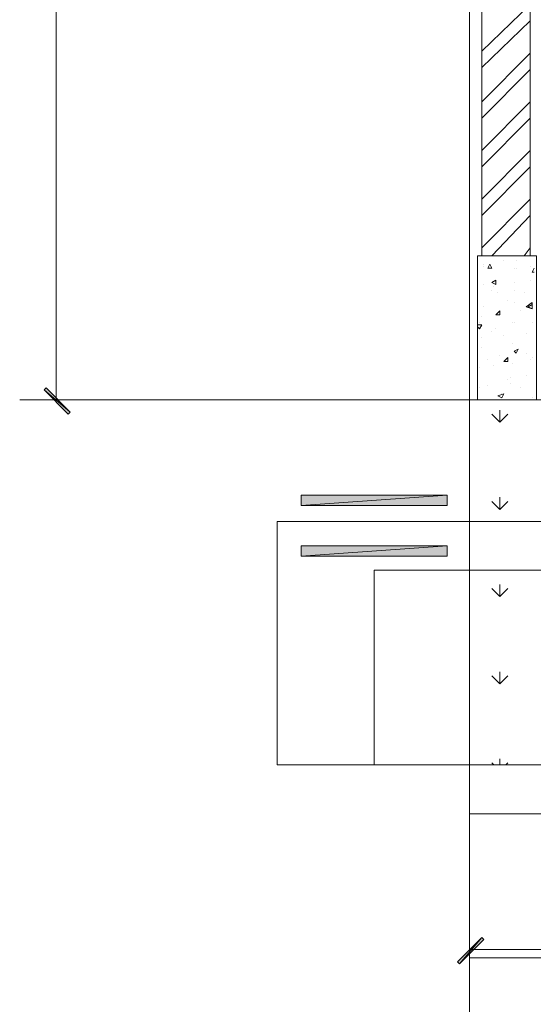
# Model space of a CAD drawing. Header units: millimetres. Extents: x 17 to 403, y 12 to 285.
# Tile 3 of 145: x 65 to 76, y 63 to 84. Entities that reach past the tile are written whole.
import ezdxf

# ---------------------------------------------------------------- set-up
doc = ezdxf.new("R2010")
doc.units = ezdxf.units.MM
doc.layers.add('FILL_000000', color=7, linetype='Continuous')
doc.layers.add('LINE_000000', color=7, linetype='Continuous')

msp = doc.modelspace()

# ---------------------------------------------------------------- hatches: boundary and pattern name
at = {"layer": 'FILL_000000'}
h = msp.add_hatch(color=7, dxfattribs=at)
h.dxf.hatch_style = 1
h.paths.add_polyline_path([(65.659, 76.073), (65.617, 76.031), (66.167, 75.565), (65.659, 76.073)])
h = msp.add_hatch(color=7, dxfattribs=at)
h.dxf.hatch_style = 1
h.paths.add_polyline_path([(65.617, 76.031), (66.167, 75.565), (66.125, 75.523), (65.617, 76.031)])
h = msp.add_hatch(color=7, dxfattribs=at)
h.dxf.hatch_style = 1
h.paths.add_polyline_path([(70.993, 73.829), (70.993, 73.618), (74.041, 73.829), (70.993, 73.829)])
h = msp.add_hatch(color=7, dxfattribs=at)
h.dxf.hatch_style = 1
h.paths.add_polyline_path([(70.993, 73.618), (74.041, 73.829), (74.041, 73.618), (70.993, 73.618)])
h = msp.add_hatch(color=7, dxfattribs=at)
h.dxf.hatch_style = 1
h.paths.add_polyline_path([(70.993, 72.771), (70.993, 72.559), (74.041, 72.771), (70.993, 72.771)])
h = msp.add_hatch(color=7, dxfattribs=at)
h.dxf.hatch_style = 1
h.paths.add_polyline_path([(70.993, 72.559), (74.041, 72.771), (74.041, 72.559), (70.993, 72.559)])
h = msp.add_hatch(color=7, dxfattribs=at)
h.dxf.hatch_style = 1
h.paths.add_polyline_path([(74.761, 64.601), (74.295, 64.05), (74.253, 64.093), (74.761, 64.601)])
h = msp.add_hatch(color=7, dxfattribs=at)
h.dxf.hatch_style = 1
h.paths.add_polyline_path([(74.803, 64.558), (74.761, 64.601), (74.295, 64.05), (74.803, 64.558)])

# ---------------------------------------------------------------- linework, layer by layer
at = {"layer": 'LINE_000000', "lineweight": 0}
for p, q in [((74.507, 75.819), (74.507, 237.702)), ((65.871, 75.819), (65.871, 96.774)), ((74.507, 96.393), (74.507, 78.867)), ((74.761, 83.1), (75.777, 84.074)), ((74.761, 82.762), (75.777, 83.735)), ((74.761, 82.042), (75.777, 83.058)), ((74.761, 81.703), (75.777, 82.719)), ((74.761, 81.026), (75.777, 82.042)), ((74.761, 80.687), (75.777, 81.703)), ((74.761, 80.01), (75.777, 81.026)), ((74.761, 79.671), (75.777, 80.687)), ((74.761, 78.994), (75.777, 80.01)), ((74.972, 78.825), (75.777, 79.671)), ((75.65, 78.825), (75.777, 78.994)), ((75.226, 78.74), (75.226, 78.74)), ((75.48, 78.74), (75.48, 78.74)), ((74.803, 78.655), (74.803, 78.655)), ((74.803, 78.613), (74.803, 78.613)), ((74.888, 78.571), (74.93, 78.655)), ((74.888, 78.571), (74.972, 78.571)), ((74.972, 78.571), (74.93, 78.655)), ((75.438, 78.571), (75.438, 78.571)), ((75.48, 78.571), (75.48, 78.571)), ((75.777, 78.613), (75.777, 78.613)), ((75.819, 78.486), (75.861, 78.571)), ((74.972, 78.274), (75.057, 78.317)), ((75.057, 78.232), (75.057, 78.317)), ((75.777, 78.317), (75.777, 78.317)), ((75.819, 78.486), (75.861, 78.486)), ((74.803, 78.232), (74.803, 78.232)), ((74.972, 78.274), (75.057, 78.232)), ((74.972, 78.105), (74.972, 78.105)), ((75.015, 78.19), (75.015, 78.19)), ((75.438, 78.274), (75.438, 78.274)), ((75.438, 78.105), (75.438, 78.105)), ((75.099, 78.063), (75.099, 78.063)), ((75.65, 78.063), (75.65, 78.063)), ((74.803, 77.766), (74.803, 77.766)), ((75.311, 77.893), (75.311, 77.893)), ((75.438, 77.851), (75.438, 77.851)), ((75.692, 77.766), (75.819, 77.851)), ((75.734, 77.766), (75.819, 77.809)), ((75.734, 77.766), (75.819, 77.724)), ((75.819, 77.724), (75.819, 77.809)), ((74.761, 77.555), (74.761, 77.555)), ((75.057, 77.597), (75.142, 77.682)), ((75.057, 77.597), (75.142, 77.597)), ((75.099, 77.597), (75.099, 77.597)), ((75.142, 77.597), (75.142, 77.682)), ((75.565, 77.682), (75.565, 77.682)), ((74.676, 77.385), (74.761, 77.385)), ((74.676, 77.343), (74.718, 77.301)), ((74.718, 77.428), (74.718, 77.428)), ((74.718, 77.301), (74.761, 77.385)), ((74.761, 77.343), (74.761, 77.343)), ((75.057, 77.301), (75.057, 77.301)), ((75.396, 77.428), (75.396, 77.428)), ((75.438, 77.428), (75.438, 77.428)), ((75.819, 77.428), (75.819, 77.428)), ((74.761, 77.131), (74.761, 77.131)), ((74.972, 77.258), (74.972, 77.258)), ((75.226, 77.174), (75.226, 77.174)), ((75.692, 77.216), (75.692, 77.216)), ((74.761, 76.92), (74.761, 76.92)), ((75.396, 77.004), (75.396, 77.004)), ((75.438, 76.835), (75.523, 76.877)), ((75.48, 76.793), (75.523, 76.877)), ((74.888, 76.666), (74.888, 76.666)), ((75.142, 76.75), (75.142, 76.75)), ((75.226, 76.623), (75.311, 76.708)), ((75.438, 76.835), (75.48, 76.793)), ((75.692, 76.793), (75.692, 76.793)), ((75.777, 76.666), (75.777, 76.666)), ((75.819, 76.708), (75.819, 76.708)), ((74.718, 76.496), (74.718, 76.496)), ((75.015, 76.539), (75.015, 76.539)), ((75.396, 76.581), (75.396, 76.581)), ((75.353, 76.285), (75.353, 76.285)), ((75.692, 76.327), (75.692, 76.327)), ((74.718, 76.073), (74.718, 76.073)), ((74.888, 76.115), (74.888, 76.115)), ((75.311, 76.242), (75.311, 76.242)), ((75.353, 76.158), (75.353, 76.158)), ((75.565, 76.073), (75.565, 76.073)), ((74.507, 75.946), (74.507, 73.025)), ((75.099, 75.904), (75.226, 75.946)), ((75.099, 75.904), (75.184, 75.861)), ((75.184, 75.861), (75.226, 75.946)), ((75.184, 75.946), (75.184, 75.946)), ((75.819, 75.861), (75.819, 75.861)), ((69.088, 75.819), (65.109, 75.819)), ((83.143, 75.819), (65.659, 75.819)), ((96.774, 75.819), (74.507, 75.819)), ((75.353, 75.819), (75.353, 75.819)), ((75.819, 75.819), (75.819, 75.819)), ((75.142, 75.353), (74.972, 75.523)), ((75.142, 75.353), (75.142, 75.607)), ((75.142, 75.353), (75.311, 75.523)), ((75.142, 73.533), (75.142, 73.787)), ((75.142, 73.533), (74.972, 73.702)), ((75.142, 73.533), (75.311, 73.702)), ((75.142, 71.713), (75.142, 71.967)), ((75.142, 71.713), (74.972, 71.882)), ((75.142, 71.713), (75.311, 71.882)), ((74.507, 70.146), (74.507, 55.965)), ((75.142, 69.892), (75.142, 70.146)), ((75.142, 69.892), (74.972, 70.062)), ((75.142, 69.892), (75.311, 70.062)), ((75.015, 68.199), (74.972, 68.241)), ((75.142, 68.199), (75.142, 68.326)), ((75.269, 68.199), (75.311, 68.241)), ((74.507, 68.199), (145.373, 68.199)), ((74.507, 67.945), (74.507, 63.585)), ((74.507, 67.183), (145.373, 67.183)), ((74.507, 64.347), (96.012, 64.347))]:
    msp.add_line(p, q, dxfattribs=at)
for points in [[(74.761, 78.825), (75.777, 78.825), (75.777, 96.054), (74.761, 96.054), (74.761, 78.825)], [(74.676, 75.819), (75.904, 75.819), (75.904, 78.825), (74.676, 78.825), (74.676, 75.819)], [(65.659, 76.073), (65.617, 76.031), (66.167, 75.565), (65.659, 76.073)], [(65.617, 76.031), (66.167, 75.565), (66.125, 75.523), (65.617, 76.031)], [(70.993, 73.829), (70.993, 73.618), (74.041, 73.829), (70.993, 73.829)], [(70.993, 73.618), (74.041, 73.829), (74.041, 73.618), (70.993, 73.618)], [(78.571, 73.279), (70.485, 73.279), (70.485, 68.199), (78.571, 68.199), (78.571, 73.279)], [(70.993, 72.771), (70.993, 72.559), (74.041, 72.771), (70.993, 72.771)], [(70.993, 72.559), (74.041, 72.771), (74.041, 72.559), (70.993, 72.559)], [(76.539, 68.199), (72.517, 68.199), (72.517, 72.263), (76.539, 72.263), (76.539, 68.199)], [(74.761, 64.601), (74.295, 64.05), (74.253, 64.093), (74.761, 64.601)], [(74.803, 64.558), (74.761, 64.601), (74.295, 64.05), (74.803, 64.558)]]:
    msp.add_lwpolyline(points, close=True, dxfattribs=at)
for points in [[(75.819, 77.851), (75.819, 77.724), (75.692, 77.766)], [(75.226, 76.623), (75.311, 76.623), (75.311, 76.708)], [(74.507, 75.819), (74.507, 73.279), (74.507, 68.199), (93.006, 68.199)], [(96.774, 72.009), (96.774, 75.819), (74.507, 75.819)], [(74.507, 68.199), (74.507, 64.177), (145.373, 64.177), (145.373, 68.199)]]:
    msp.add_lwpolyline(points, dxfattribs=at)

doc.saveas('drawing.dxf')
